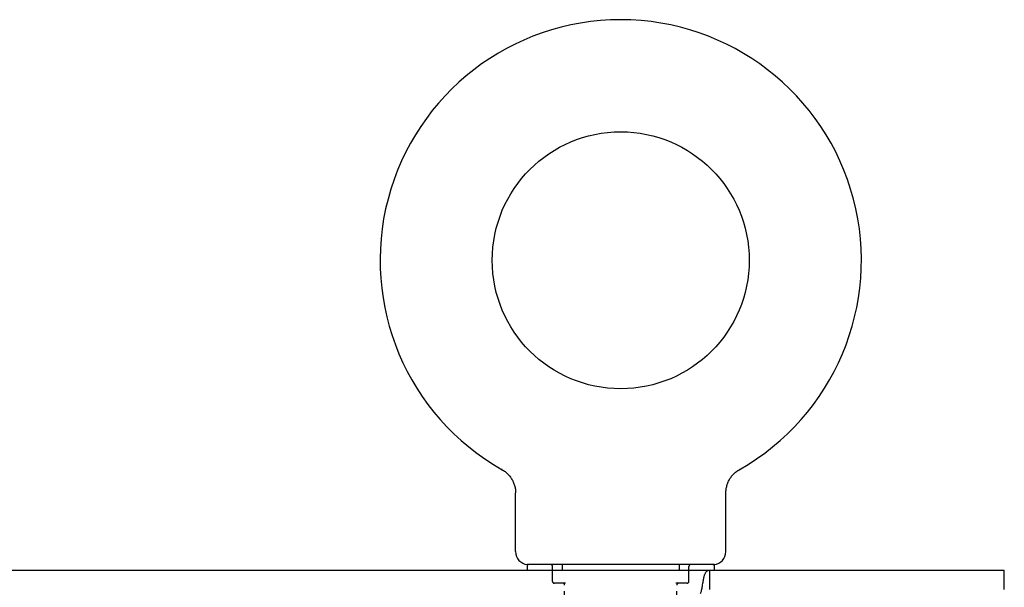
# Model space of a CAD drawing. Header units: inches. Extents: x 0 to 189, y 0 to 122.
# Tile 41 of 51: x 85.18 to 90.45, y 85.73 to 88.77. Entities that reach past the tile are written whole.
import ezdxf

# ---------------------------------------------------------------- set-up
doc = ezdxf.new("R2010")
doc.units = ezdxf.units.IN
doc.header["$LTSCALE"] = 10.388889
doc.header["$MEASUREMENT"] = 0
doc.linetypes.add('HIDDEN', pattern=[0.2, 0.1, -0.1])
doc.layers.get('0').update_dxf_attribs({"linetype": 'CONTINUOUS'})
doc.layers.add('DEFAULT_2', color=8, linetype='HIDDEN')

msp = doc.modelspace()

# ---------------------------------------------------------------- linework, layer by layer
at = {"color": 7, "linetype": 'Continuous'}
for p, q in [((87.7628, 86.3646), (87.7627, 86.3647)), ((87.7627, 86.3647), (87.7671, 86.3621)), ((87.7639, 86.364), (87.7654, 86.3631)), ((87.7671, 86.3621), (87.7714, 86.3594)), ((87.7713, 86.3594), (87.7755, 86.3565)), ((87.7754, 86.3566), (87.7796, 86.3534)), ((87.7795, 86.3535), (87.7836, 86.3503)), ((87.7873, 86.3471), (87.791, 86.3436)), ((87.791, 86.3436), (87.7947, 86.34)), ((87.7946, 86.3401), (87.7982, 86.3363)), ((87.7981, 86.3364), (87.8016, 86.3324)), ((88.9944, 86.3324), (88.9979, 86.3364)), ((88.9978, 86.3363), (89.0014, 86.3401)), ((89.0012, 86.34), (89.005, 86.3436)), ((89.0048, 86.3435), (89.0087, 86.3471)), ((89.0086, 86.347), (89.0125, 86.3504)), ((89.0124, 86.3503), (89.0165, 86.3535)), ((89.0164, 86.3534), (89.0206, 86.3566)), ((89.0204, 86.3565), (89.0247, 86.3594)), ((89.0246, 86.3594), (89.0289, 86.3621)), ((89.0247, 86.3594), (89.0259, 86.3602)), ((89.0289, 86.3621), (89.0333, 86.3647)), ((89.0305, 86.3631), (89.0321, 86.364)), ((87.8014, 86.3326), (87.8048, 86.3285)), ((87.8047, 86.3286), (87.8078, 86.3245)), ((87.8077, 86.3246), (87.8107, 86.3203)), ((87.8107, 86.3204), (87.8135, 86.3161)), ((87.8134, 86.3162), (87.8161, 86.3117)), ((87.8161, 86.3118), (87.8186, 86.3073)), ((87.8185, 86.3074), (87.8209, 86.3028)), ((87.8209, 86.3028), (87.8231, 86.2982)), ((87.823, 86.2982), (87.825, 86.2935)), ((87.825, 86.2936), (87.8269, 86.2887)), ((87.8268, 86.2888), (87.8285, 86.2839)), ((87.8285, 86.284), (87.83, 86.2791)), ((88.966, 86.2791), (88.9675, 86.284)), ((88.9675, 86.2839), (88.9691, 86.2888)), ((88.9691, 86.2887), (88.971, 86.2936)), ((88.9709, 86.2935), (88.973, 86.2982)), ((88.9729, 86.2982), (88.9751, 86.3028)), ((88.9751, 86.3028), (88.9774, 86.3074)), ((88.9774, 86.3073), (88.9799, 86.3118)), ((88.9798, 86.3117), (88.9825, 86.3162)), ((88.9825, 86.3161), (88.9853, 86.3204)), ((88.9852, 86.3203), (88.9882, 86.3246)), ((88.9881, 86.3245), (88.9913, 86.3286)), ((88.9912, 86.3285), (88.9945, 86.3326)), ((87.83, 86.2792), (87.8313, 86.2742)), ((87.8313, 86.2742), (87.8324, 86.2692)), ((87.8324, 86.2693), (87.8334, 86.2643)), ((87.8334, 86.2643), (87.8341, 86.2592)), ((87.8341, 86.2593), (87.8347, 86.2542)), ((87.8347, 86.2542), (87.8352, 86.2491)), ((87.8355, 85.9255), (87.8355, 86.2397)), ((88.9605, 86.2397), (88.9606, 86.2441)), ((88.9605, 85.9255), (88.9605, 86.2397)), ((88.9606, 86.2441), (88.9608, 86.2492)), ((88.9606, 86.2441), (88.9608, 86.2491)), ((88.9608, 86.2491), (88.9612, 86.2542)), ((88.9612, 86.2542), (88.9618, 86.2593)), ((88.9618, 86.2592), (88.9626, 86.2643)), ((88.9626, 86.2643), (88.9636, 86.2693)), ((88.9636, 86.2692), (88.9647, 86.2742)), ((88.9647, 86.2742), (88.966, 86.2792)), ((87.898, 85.8565), (87.898, 85.8265)), ((88.898, 85.8565), (87.898, 85.8565)), ((88.8749, 85.7225), (88.8749, 85.8265)), ((88.898, 85.8565), (88.898, 85.8265)), ((90.45, 85.7225), (90.45, 85.8265))]:
    msp.add_line(p, q, dxfattribs=at)
at = {"color": 3, "linetype": 'Continuous'}
msp.add_line((66.932, 85.8265), (90.45, 85.8265), dxfattribs=at)
at = {"color": 7, "linetype": 'Continuous'}
for points in [[(87.7834, 86.3504), (87.7874, 86.347), (87.7911, 86.3435)], [(87.8352, 86.2492), (87.8354, 86.2441), (87.8355, 86.2397)]]:
    msp.add_lwpolyline(points, dxfattribs=at)
at = {"color": 3, "linetype": 'Continuous'}
for points in [[(88.8374, 85.7572), (88.8382, 85.7627), (88.8391, 85.7679), (88.8399, 85.773), (88.8408, 85.7778), (88.8417, 85.7823), (88.8426, 85.7866), (88.8436, 85.7905), (88.8445, 85.7942), (88.8455, 85.7975), (88.8466, 85.8007), (88.8479, 85.8041), (88.8493, 85.8073), (88.8507, 85.8102), (88.8523, 85.8129), (88.8538, 85.8152), (88.8554, 85.8173), (88.8571, 85.8191), (88.8587, 85.8207), (88.8604, 85.822), (88.8622, 85.8232), (88.8641, 85.8242), (88.866, 85.825), (88.868, 85.8257), (88.8701, 85.8261), (88.8724, 85.8264), (88.8749, 85.8265)], [(88.825, 85.7019), (88.826, 85.7042), (88.8272, 85.7071), (88.8284, 85.7106), (88.8297, 85.7147), (88.8309, 85.7194), (88.8321, 85.7245), (88.8331, 85.7296), (88.834, 85.7349), (88.8349, 85.7404), (88.8358, 85.746), (88.8374, 85.7572)]]:
    msp.add_lwpolyline(points, dxfattribs=at)
at = {"color": 7, "linetype": 'Continuous'}
msp.add_circle((88.398, 87.4845), 0.6875, dxfattribs=at)
for centre, radius, start, end in [((88.398, 87.4845), 1.2875, 299.5053, 240.4947), ((87.9045, 85.9255), 0.069, 180, 265), ((88.8915, 85.9255), 0.069, 275, 360)]:
    msp.add_arc(centre, radius, start, end, dxfattribs=at)
at = {"layer": 'DEFAULT_2', "color": 8, "linetype": 'HIDDEN'}
for p, q in [((87.7627, 86.3647), (87.7627, 86.3647)), ((87.77, 86.3602), (87.7713, 86.3594)), ((89.0332, 86.3646), (89.0333, 86.3647)), ((88.033, 85.7665), (88.033, 85.8465)), ((88.0855, 85.8565), (88.0855, 85.8265)), ((88.7105, 85.8565), (88.7105, 85.8265)), ((88.763, 85.7665), (88.763, 85.8465)), ((88.1029, 85.7565), (88.043, 85.7565)), ((88.753, 85.7565), (88.6931, 85.7565)), ((88.098, 84.6755), (88.098, 85.7465)), ((88.698, 84.6755), (88.698, 85.7465))]:
    msp.add_line(p, q, dxfattribs=at)
for centre, radius, start, end in [((87.9045, 85.9255), 0.069, 265, 270), ((88.023, 85.8465), 0.01, 0, 90), ((88.773, 85.8465), 0.01, 90, 180), ((88.8915, 85.9255), 0.069, 270, 275), ((88.043, 85.7665), 0.01, 180, 270), ((88.088, 85.7465), 0.01, 0, 90), ((88.708, 85.7465), 0.01, 90, 180), ((88.753, 85.7665), 0.01, 270, 360)]:
    msp.add_arc(centre, radius, start, end, dxfattribs=at)

doc.saveas('drawing.dxf')
